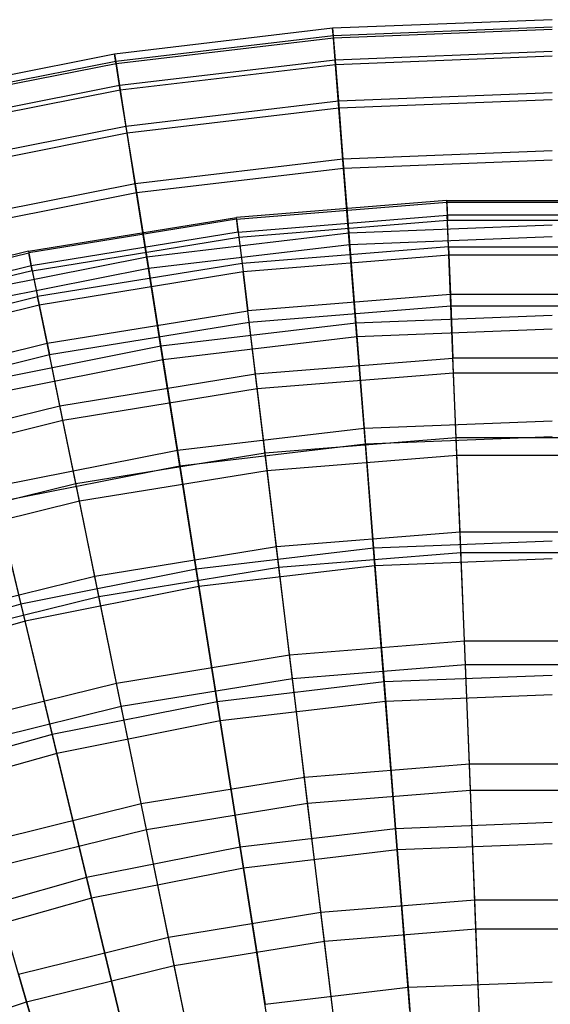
# Model space of a CAD drawing. Extents: x 0.02 to 4.75, y -2.35 to 2.37.
# Tile 122 of 131: x 1.94 to 2.38, y 1.54 to 2.37. Entities that reach past the tile are written whole.
import ezdxf

# ---------------------------------------------------------------- set-up
doc = ezdxf.new("R2010")
doc.units = 0
doc.header["$MEASUREMENT"] = 0
doc.layers.get('0').update_dxf_attribs({"color": 13, "linetype": 'CONTINUOUS'})

# ---------------------------------------------------------------- blocks, each defined once
blk = doc.blocks.new('CTLS_SNOW_BALL_ZWIS_PM_STL')
at = {"color": 0}
for p, q in [((2.38588, 2.37161, 2.84146), (2.20055, 2.36433, 2.84146)), ((2.38588, 2.37161, 2.84146), (2.20055, 2.36433, 2.84146)), ((2.20055, 2.36433, 2.84146), (2.01635, 2.34253, 2.84146)), ((2.20055, 2.36433, 2.84146), (2.01635, 2.34253, 2.84146)), ((2.20055, 2.36433, 2.84146), (2.20104, 2.35811, 3.0262)), ((2.20055, 2.36433, 2.84146), (2.20104, 2.35811, 3.0262)), ((2.20119, 2.35613, 2.6568), (2.20055, 2.36433, 2.84146)), ((2.20119, 2.35613, 2.6568), (2.20055, 2.36433, 2.84146)), ((2.38588, 2.36537, 3.0262), (2.20104, 2.35811, 3.0262)), ((2.38588, 2.36537, 3.0262), (2.20104, 2.35811, 3.0262)), ((2.38588, 2.36339, 2.6568), (2.20119, 2.35613, 2.6568)), ((2.38588, 2.36339, 2.6568), (2.20119, 2.35613, 2.6568)), ((2.20104, 2.35811, 3.0262), (2.01733, 2.33637, 3.0262)), ((2.20104, 2.35811, 3.0262), (2.01733, 2.33637, 3.0262)), ((2.20119, 2.35613, 2.6568), (2.01764, 2.33441, 2.6568)), ((2.20119, 2.35613, 2.6568), (2.01764, 2.33441, 2.6568)), ((2.20104, 2.35811, 3.0262), (2.20266, 2.33751, 3.20989)), ((2.20104, 2.35811, 3.0262), (2.20266, 2.33751, 3.20989)), ((2.20297, 2.33356, 2.47335), (2.20119, 2.35613, 2.6568)), ((2.20297, 2.33356, 2.47335), (2.20119, 2.35613, 2.6568)), ((2.01635, 2.34253, 2.84146), (1.83444, 2.30635, 2.84146)), ((2.01635, 2.34253, 2.84146), (1.83444, 2.30635, 2.84146)), ((2.01635, 2.34253, 2.84146), (2.01733, 2.33637, 3.0262)), ((2.01635, 2.34253, 2.84146), (2.01733, 2.33637, 3.0262)), ((2.01764, 2.33441, 2.6568), (2.01635, 2.34253, 2.84146)), ((2.01764, 2.33441, 2.6568), (2.01635, 2.34253, 2.84146)), ((2.38588, 2.34471, 3.20989), (2.20266, 2.33751, 3.20989)), ((2.38588, 2.34471, 3.20989), (2.20266, 2.33751, 3.20989)), ((2.38588, 2.34075, 2.47335), (2.20297, 2.33356, 2.47335)), ((2.38588, 2.34075, 2.47335), (2.20297, 2.33356, 2.47335)), ((2.01733, 2.33637, 3.0262), (1.8359, 2.30028, 3.0262)), ((2.01733, 2.33637, 3.0262), (1.8359, 2.30028, 3.0262)), ((2.01764, 2.33441, 2.6568), (1.83636, 2.29835, 2.6568)), ((2.01764, 2.33441, 2.6568), (1.83636, 2.29835, 2.6568)), ((2.01733, 2.33637, 3.0262), (2.02056, 2.31596, 3.20989)), ((2.01733, 2.33637, 3.0262), (2.02056, 2.31596, 3.20989)), ((2.02118, 2.31205, 2.47335), (2.01764, 2.33441, 2.6568)), ((2.02118, 2.31205, 2.47335), (2.01764, 2.33441, 2.6568)), ((2.20266, 2.33751, 3.20989), (2.02056, 2.31596, 3.20989)), ((2.20266, 2.33751, 3.20989), (2.02056, 2.31596, 3.20989)), ((2.20297, 2.33356, 2.47335), (2.02118, 2.31205, 2.47335)), ((2.20297, 2.33356, 2.47335), (2.02118, 2.31205, 2.47335)), ((2.20266, 2.33751, 3.20989), (2.2054, 2.30266, 3.3914)), ((2.20266, 2.33751, 3.20989), (2.2054, 2.30266, 3.3914)), ((2.20586, 2.29676, 2.29223), (2.20297, 2.33356, 2.47335)), ((2.20586, 2.29676, 2.29223), (2.20297, 2.33356, 2.47335)), ((2.02056, 2.31596, 3.20989), (1.84072, 2.28019, 3.20989)), ((2.02056, 2.31596, 3.20989), (1.84072, 2.28019, 3.20989)), ((2.02056, 2.31596, 3.20989), (2.02603, 2.28143, 3.3914)), ((2.02056, 2.31596, 3.20989), (2.02603, 2.28143, 3.3914)), ((2.02118, 2.31205, 2.47335), (1.84165, 2.27633, 2.47335)), ((2.02118, 2.31205, 2.47335), (1.84165, 2.27633, 2.47335)), ((2.02696, 2.27559, 2.29223), (2.02118, 2.31205, 2.47335)), ((2.02696, 2.27559, 2.29223), (2.02118, 2.31205, 2.47335)), ((2.38588, 2.30975, 3.3914), (2.2054, 2.30266, 3.3914)), ((2.38588, 2.30975, 3.3914), (2.2054, 2.30266, 3.3914)), ((2.2054, 2.30266, 3.3914), (2.02603, 2.28143, 3.3914)), ((2.2054, 2.30266, 3.3914), (2.02603, 2.28143, 3.3914)), ((2.20586, 2.29676, 2.29223), (2.02696, 2.27559, 2.29223)), ((2.20586, 2.29676, 2.29223), (2.02696, 2.27559, 2.29223)), ((2.2054, 2.30266, 3.3914), (2.20925, 2.25376, 3.56962)), ((2.2054, 2.30266, 3.3914), (2.20925, 2.25376, 3.56962)), ((2.38588, 2.30383, 2.29223), (2.20586, 2.29676, 2.29223)), ((2.38588, 2.30383, 2.29223), (2.20586, 2.29676, 2.29223)), ((2.20986, 2.24596, 2.11455), (2.20586, 2.29676, 2.29223)), ((2.20986, 2.24596, 2.11455), (2.20586, 2.29676, 2.29223)), ((2.02603, 2.28143, 3.3914), (1.84888, 2.24619, 3.3914)), ((2.02603, 2.28143, 3.3914), (1.84888, 2.24619, 3.3914)), ((2.02603, 2.28143, 3.3914), (2.03371, 2.23298, 3.56962)), ((2.02603, 2.28143, 3.3914), (2.03371, 2.23298, 3.56962)), ((2.02696, 2.27559, 2.29223), (1.85026, 2.24044, 2.29223)), ((2.02696, 2.27559, 2.29223), (1.85026, 2.24044, 2.29223)), ((2.03493, 2.22525, 2.11455), (2.02696, 2.27559, 2.29223)), ((2.03493, 2.22525, 2.11455), (2.02696, 2.27559, 2.29223)), ((2.38588, 2.2607, 3.56962), (2.20925, 2.25376, 3.56962)), ((2.38588, 2.2607, 3.56962), (2.20925, 2.25376, 3.56962)), ((2.20925, 2.25376, 3.56962), (2.03371, 2.23298, 3.56962)), ((2.20925, 2.25376, 3.56962), (2.03371, 2.23298, 3.56962)), ((2.20925, 2.25376, 3.56962), (2.21418, 2.19112, 3.74345)), ((2.20925, 2.25376, 3.56962), (2.21418, 2.19112, 3.74345)), ((2.38588, 2.25287, 2.11455), (2.20986, 2.24596, 2.11455)), ((2.38588, 2.25287, 2.11455), (2.20986, 2.24596, 2.11455)), ((2.20986, 2.24596, 2.11455), (2.03493, 2.22525, 2.11455)), ((2.20986, 2.24596, 2.11455), (2.03493, 2.22525, 2.11455)), ((2.21494, 2.18145, 1.9414), (2.20986, 2.24596, 2.11455)), ((2.21494, 2.18145, 1.9414), (2.20986, 2.24596, 2.11455)), ((2.03371, 2.23298, 3.56962), (1.86033, 2.19849, 3.56962)), ((2.03371, 2.23298, 3.56962), (1.86033, 2.19849, 3.56962)), ((2.03371, 2.23298, 3.56962), (2.04353, 2.17092, 3.74345)), ((2.03371, 2.23298, 3.56962), (2.04353, 2.17092, 3.74345)), ((2.03493, 2.22525, 2.11455), (1.86216, 2.19088, 2.11455)), ((2.03493, 2.22525, 2.11455), (1.86216, 2.19088, 2.11455)), ((2.04505, 2.16135, 1.9414), (2.03493, 2.22525, 2.11455)), ((2.04505, 2.16135, 1.9414), (2.03493, 2.22525, 2.11455)), ((2.29684, 2.21892, 2.92363), (2.11934, 2.20459, 2.92363)), ((2.29684, 2.21892, 2.92363), (2.11934, 2.20459, 2.92363)), ((2.11951, 2.20319, 2.74317), (2.2969, 2.21751, 2.74317)), ((2.11951, 2.20319, 2.74317), (2.2969, 2.21751, 2.74317)), ((2.29684, 2.21892, 2.92363), (2.29735, 2.20632, 3.10366)), ((2.29684, 2.21892, 2.92363), (2.2969, 2.21751, 2.74317)), ((2.29684, 2.21892, 2.92363), (2.29735, 2.20632, 3.10366)), ((2.29684, 2.21892, 2.92363), (2.47492, 2.21892, 2.92363)), ((2.29684, 2.21892, 2.92363), (2.2969, 2.21751, 2.74317)), ((2.29684, 2.21892, 2.92363), (2.47492, 2.21892, 2.92363)), ((2.2969, 2.21751, 2.74317), (2.47486, 2.21751, 2.74317)), ((2.2969, 2.21751, 2.74317), (2.29752, 2.2021, 2.56336)), ((2.2969, 2.21751, 2.74317), (2.47486, 2.21751, 2.74317)), ((2.2969, 2.21751, 2.74317), (2.29752, 2.2021, 2.56336)), ((2.12086, 2.19207, 3.10366), (2.29735, 2.20632, 3.10366)), ((2.12086, 2.19207, 3.10366), (2.29735, 2.20632, 3.10366)), ((2.29842, 2.1798, 3.28217), (2.29735, 2.20632, 3.10366)), ((2.29842, 2.1798, 3.28217), (2.29735, 2.20632, 3.10366)), ((2.47441, 2.20632, 3.10366), (2.29735, 2.20632, 3.10366)), ((2.47441, 2.20632, 3.10366), (2.29735, 2.20632, 3.10366)), ((1.94357, 2.17602, 2.92363), (2.11934, 2.20459, 2.92363)), ((1.94357, 2.17602, 2.92363), (2.11934, 2.20459, 2.92363)), ((2.11951, 2.20319, 2.74317), (1.94385, 2.17464, 2.74317)), ((2.11951, 2.20319, 2.74317), (1.94385, 2.17464, 2.74317)), ((2.11951, 2.20319, 2.74317), (2.11934, 2.20459, 2.92363)), ((2.12086, 2.19207, 3.10366), (2.11934, 2.20459, 2.92363)), ((2.11951, 2.20319, 2.74317), (2.11934, 2.20459, 2.92363)), ((2.12086, 2.19207, 3.10366), (2.11934, 2.20459, 2.92363)), ((2.11951, 2.20319, 2.74317), (2.12137, 2.18788, 2.56336)), ((2.11951, 2.20319, 2.74317), (2.12137, 2.18788, 2.56336)), ((2.12137, 2.18788, 2.56336), (2.29752, 2.2021, 2.56336)), ((2.12137, 2.18788, 2.56336), (2.29752, 2.2021, 2.56336)), ((2.38588, 2.19786, 3.74345), (2.21418, 2.19112, 3.74345)), ((2.38588, 2.19786, 3.74345), (2.21418, 2.19112, 3.74345)), ((2.2987, 2.1728, 2.38528), (2.29752, 2.2021, 2.56336)), ((2.29752, 2.2021, 2.56336), (2.47424, 2.2021, 2.56336)), ((2.2987, 2.1728, 2.38528), (2.29752, 2.2021, 2.56336)), ((2.29752, 2.2021, 2.56336), (2.47424, 2.2021, 2.56336)), ((2.12086, 2.19207, 3.10366), (1.94609, 2.16367, 3.10366)), ((2.12086, 2.19207, 3.10366), (1.94609, 2.16367, 3.10366)), ((2.21418, 2.19112, 3.74345), (2.04353, 2.17092, 3.74345)), ((2.21418, 2.19112, 3.74345), (2.04353, 2.17092, 3.74345)), ((2.12086, 2.19207, 3.10366), (2.12406, 2.16573, 3.28217)), ((2.12086, 2.19207, 3.10366), (2.12406, 2.16573, 3.28217)), ((2.21418, 2.19112, 3.74345), (2.22016, 2.11512, 3.91185)), ((2.21418, 2.19112, 3.74345), (2.22016, 2.11512, 3.91185)), ((2.38588, 2.18817, 1.9414), (2.21494, 2.18145, 1.9414)), ((2.38588, 2.18817, 1.9414), (2.21494, 2.18145, 1.9414)), ((1.94694, 2.15953, 2.56336), (2.12137, 2.18788, 2.56336)), ((1.94694, 2.15953, 2.56336), (2.12137, 2.18788, 2.56336)), ((2.21494, 2.18145, 1.9414), (2.04505, 2.16135, 1.9414)), ((2.21494, 2.18145, 1.9414), (2.04505, 2.16135, 1.9414)), ((2.12137, 2.18788, 2.56336), (2.1249, 2.15877, 2.38528)), ((2.12137, 2.18788, 2.56336), (2.1249, 2.15877, 2.38528)), ((2.29842, 2.1798, 3.28217), (2.12406, 2.16573, 3.28217)), ((2.29842, 2.1798, 3.28217), (2.12406, 2.16573, 3.28217)), ((2.22106, 2.10365, 1.77383), (2.21494, 2.18145, 1.9414)), ((2.22106, 2.10365, 1.77383), (2.21494, 2.18145, 1.9414)), ((2.29842, 2.1798, 3.28217), (2.30004, 2.13951, 3.45808)), ((2.29842, 2.1798, 3.28217), (2.30004, 2.13951, 3.45808)), ((2.29842, 2.1798, 3.28217), (2.47334, 2.1798, 3.28217)), ((2.29842, 2.1798, 3.28217), (2.47334, 2.1798, 3.28217)), ((1.94357, 2.17602, 2.92363), (1.77067, 2.1334, 2.92363)), ((1.94357, 2.17602, 2.92363), (1.77067, 2.1334, 2.92363)), ((1.77106, 2.13205, 2.74317), (1.94385, 2.17464, 2.74317)), ((1.77106, 2.13205, 2.74317), (1.94385, 2.17464, 2.74317)), ((1.94357, 2.17602, 2.92363), (1.94385, 2.17464, 2.74317)), ((1.94357, 2.17602, 2.92363), (1.94609, 2.16367, 3.10366)), ((1.94357, 2.17602, 2.92363), (1.94385, 2.17464, 2.74317)), ((1.94357, 2.17602, 2.92363), (1.94609, 2.16367, 3.10366)), ((1.94694, 2.15953, 2.56336), (1.94385, 2.17464, 2.74317)), ((1.94694, 2.15953, 2.56336), (1.94385, 2.17464, 2.74317)), ((2.1249, 2.15877, 2.38528), (2.2987, 2.1728, 2.38528)), ((2.1249, 2.15877, 2.38528), (2.2987, 2.1728, 2.38528)), ((2.30043, 2.12976, 2.21003), (2.2987, 2.1728, 2.38528)), ((2.2987, 2.1728, 2.38528), (2.47306, 2.1728, 2.38528)), ((2.30043, 2.12976, 2.21003), (2.2987, 2.1728, 2.38528)), ((2.2987, 2.1728, 2.38528), (2.47306, 2.1728, 2.38528)), ((1.94609, 2.16367, 3.10366), (1.77417, 2.1213, 3.10366)), ((1.94609, 2.16367, 3.10366), (1.77417, 2.1213, 3.10366)), ((2.04353, 2.17092, 3.74345), (1.875, 2.1374, 3.74345)), ((2.04353, 2.17092, 3.74345), (1.875, 2.1374, 3.74345)), ((1.94609, 2.16367, 3.10366), (1.9514, 2.13767, 3.28217)), ((1.94609, 2.16367, 3.10366), (1.9514, 2.13767, 3.28217)), ((2.12406, 2.16573, 3.28217), (1.9514, 2.13767, 3.28217)), ((2.12406, 2.16573, 3.28217), (1.9514, 2.13767, 3.28217)), ((2.04353, 2.17092, 3.74345), (2.05546, 2.09562, 3.91185)), ((2.04353, 2.17092, 3.74345), (2.05546, 2.09562, 3.91185)), ((2.12406, 2.16573, 3.28217), (2.12892, 2.1257, 3.45808)), ((2.12406, 2.16573, 3.28217), (2.12892, 2.1257, 3.45808)), ((1.94694, 2.15953, 2.56336), (1.77535, 2.11724, 2.56336)), ((1.94694, 2.15953, 2.56336), (1.77535, 2.11724, 2.56336)), ((2.04505, 2.16135, 1.9414), (1.87727, 2.12797, 1.9414)), ((2.04505, 2.16135, 1.9414), (1.87727, 2.12797, 1.9414)), ((1.94694, 2.15953, 2.56336), (1.9528, 2.1308, 2.38528)), ((1.94694, 2.15953, 2.56336), (1.9528, 2.1308, 2.38528)), ((1.9528, 2.1308, 2.38528), (2.1249, 2.15877, 2.38528)), ((1.9528, 2.1308, 2.38528), (2.1249, 2.15877, 2.38528)), ((2.05726, 2.08427, 1.77383), (2.04505, 2.16135, 1.9414)), ((2.05726, 2.08427, 1.77383), (2.04505, 2.16135, 1.9414)), ((2.1301, 2.11601, 2.21003), (2.1249, 2.15877, 2.38528)), ((2.1301, 2.11601, 2.21003), (2.1249, 2.15877, 2.38528)), ((2.30004, 2.13951, 3.45808), (2.12892, 2.1257, 3.45808)), ((2.30004, 2.13951, 3.45808), (2.12892, 2.1257, 3.45808)), ((2.30004, 2.13951, 3.45808), (2.30221, 2.0857, 3.63032)), ((2.47172, 2.13951, 3.45808), (2.30004, 2.13951, 3.45808)), ((2.30004, 2.13951, 3.45808), (2.30221, 2.0857, 3.63032)), ((2.47172, 2.13951, 3.45808), (2.30004, 2.13951, 3.45808)), ((1.78156, 2.0958, 3.28217), (1.9514, 2.13767, 3.28217)), ((1.78156, 2.0958, 3.28217), (1.9514, 2.13767, 3.28217)), ((1.78351, 2.08907, 2.38528), (1.9528, 2.1308, 2.38528)), ((1.78351, 2.08907, 2.38528), (1.9528, 2.1308, 2.38528)), ((1.95946, 2.09816, 3.45808), (1.9514, 2.13767, 3.28217)), ((1.95946, 2.09816, 3.45808), (1.9514, 2.13767, 3.28217)), ((1.9528, 2.1308, 2.38528), (1.96142, 2.0886, 2.21003)), ((1.9528, 2.1308, 2.38528), (1.96142, 2.0886, 2.21003)), ((1.95946, 2.09816, 3.45808), (2.12892, 2.1257, 3.45808)), ((1.95946, 2.09816, 3.45808), (2.12892, 2.1257, 3.45808)), ((2.13541, 2.07224, 3.63032), (2.12892, 2.1257, 3.45808)), ((2.13541, 2.07224, 3.63032), (2.12892, 2.1257, 3.45808)), ((2.1301, 2.11601, 2.21003), (2.30043, 2.12976, 2.21003)), ((2.1301, 2.11601, 2.21003), (2.30043, 2.12976, 2.21003)), ((2.38588, 2.12163, 3.91185), (2.22016, 2.11512, 3.91185)), ((2.38588, 2.12163, 3.91185), (2.22016, 2.11512, 3.91185)), ((2.30271, 2.07327, 2.03864), (2.30043, 2.12976, 2.21003)), ((2.30271, 2.07327, 2.03864), (2.30043, 2.12976, 2.21003)), ((2.30043, 2.12976, 2.21003), (2.47133, 2.12976, 2.21003)), ((2.30043, 2.12976, 2.21003), (2.47133, 2.12976, 2.21003)), ((1.96142, 2.0886, 2.21003), (2.1301, 2.11601, 2.21003)), ((1.96142, 2.0886, 2.21003), (2.1301, 2.11601, 2.21003)), ((2.22016, 2.11512, 3.91185), (2.05546, 2.09562, 3.91185)), ((2.22016, 2.11512, 3.91185), (2.05546, 2.09562, 3.91185)), ((2.13691, 2.05988, 2.03864), (2.1301, 2.11601, 2.21003)), ((2.13691, 2.05988, 2.03864), (2.1301, 2.11601, 2.21003)), ((2.22016, 2.11512, 3.91185), (2.22716, 2.02623, 4.07376)), ((2.22016, 2.11512, 3.91185), (2.22716, 2.02623, 4.07376)), ((2.38588, 2.11013, 1.77383), (2.22106, 2.10365, 1.77383)), ((2.38588, 2.11013, 1.77383), (2.22106, 2.10365, 1.77383)), ((1.79278, 2.05707, 3.45808), (1.95946, 2.09816, 3.45808)), ((1.79278, 2.05707, 3.45808), (1.95946, 2.09816, 3.45808)), ((1.97024, 2.04539, 3.63032), (1.95946, 2.09816, 3.45808)), ((1.97024, 2.04539, 3.63032), (1.95946, 2.09816, 3.45808)), ((2.22106, 2.10365, 1.77383), (2.05726, 2.08427, 1.77383)), ((2.22106, 2.10365, 1.77383), (2.05726, 2.08427, 1.77383)), ((2.22819, 2.01303, 1.61289), (2.22106, 2.10365, 1.77383)), ((2.22819, 2.01303, 1.61289), (2.22106, 2.10365, 1.77383)), ((1.79549, 2.0477, 2.21003), (1.96142, 2.0886, 2.21003)), ((1.79549, 2.0477, 2.21003), (1.96142, 2.0886, 2.21003)), ((2.05546, 2.09562, 3.91185), (1.8928, 2.06327, 3.91185)), ((2.05546, 2.09562, 3.91185), (1.8928, 2.06327, 3.91185)), ((1.97273, 2.0332, 2.03864), (1.96142, 2.0886, 2.21003)), ((1.97273, 2.0332, 2.03864), (1.96142, 2.0886, 2.21003)), ((2.05546, 2.09562, 3.91185), (2.06941, 2.00756, 4.07376)), ((2.05546, 2.09562, 3.91185), (2.06941, 2.00756, 4.07376)), ((2.05726, 2.08427, 1.77383), (1.89548, 2.05209, 1.77383)), ((2.05726, 2.08427, 1.77383), (1.89548, 2.05209, 1.77383)), ((2.07148, 1.99448, 1.61289), (2.05726, 2.08427, 1.77383)), ((2.07148, 1.99448, 1.61289), (2.05726, 2.08427, 1.77383)), ((2.13541, 2.07224, 3.63032), (2.30221, 2.0857, 3.63032)), ((2.13541, 2.07224, 3.63032), (2.30221, 2.0857, 3.63032)), ((2.30491, 2.01869, 3.79787), (2.30221, 2.0857, 3.63032)), ((2.46955, 2.0857, 3.63032), (2.30221, 2.0857, 3.63032)), ((2.30491, 2.01869, 3.79787), (2.30221, 2.0857, 3.63032)), ((2.46955, 2.0857, 3.63032), (2.30221, 2.0857, 3.63032)), ((1.97024, 2.04539, 3.63032), (2.13541, 2.07224, 3.63032)), ((1.97024, 2.04539, 3.63032), (2.13541, 2.07224, 3.63032)), ((2.14349, 2.00566, 3.79787), (2.13541, 2.07224, 3.63032)), ((2.14349, 2.00566, 3.79787), (2.13541, 2.07224, 3.63032)), ((2.13691, 2.05988, 2.03864), (2.30271, 2.07327, 2.03864)), ((2.13691, 2.05988, 2.03864), (2.30271, 2.07327, 2.03864)), ((2.30552, 2.00365, 1.87217), (2.30271, 2.07327, 2.03864)), ((2.30271, 2.07327, 2.03864), (2.46905, 2.07327, 2.03864)), ((2.30552, 2.00365, 1.87217), (2.30271, 2.07327, 2.03864)), ((2.30271, 2.07327, 2.03864), (2.46905, 2.07327, 2.03864)), ((1.97273, 2.0332, 2.03864), (2.13691, 2.05988, 2.03864)), ((1.97273, 2.0332, 2.03864), (2.13691, 2.05988, 2.03864)), ((2.14531, 1.99071, 1.87217), (2.13691, 2.05988, 2.03864)), ((2.14531, 1.99071, 1.87217), (2.13691, 2.05988, 2.03864)), ((1.80776, 2.00535, 3.63032), (1.97024, 2.04539, 3.63032)), ((1.80776, 2.00535, 3.63032), (1.97024, 2.04539, 3.63032)), ((1.98365, 1.97968, 3.79787), (1.97024, 2.04539, 3.63032)), ((1.98365, 1.97968, 3.79787), (1.97024, 2.04539, 3.63032)), ((1.81122, 1.99339, 2.03864), (1.97273, 2.0332, 2.03864)), ((1.81122, 1.99339, 2.03864), (1.97273, 2.0332, 2.03864)), ((1.98666, 1.96493, 1.87217), (1.97273, 2.0332, 2.03864)), ((1.98666, 1.96493, 1.87217), (1.97273, 2.0332, 2.03864)), ((2.38588, 2.03246, 4.07376), (2.22716, 2.02623, 4.07376)), ((2.38588, 2.03246, 4.07376), (2.22716, 2.02623, 4.07376)), ((2.22716, 2.02623, 4.07376), (2.06941, 2.00756, 4.07376)), ((2.22716, 2.02623, 4.07376), (2.06941, 2.00756, 4.07376)), ((2.22716, 2.02623, 4.07376), (2.23512, 1.92498, 4.22821)), ((2.22716, 2.02623, 4.07376), (2.23512, 1.92498, 4.22821)), ((2.14349, 2.00566, 3.79787), (2.30491, 2.01869, 3.79787)), ((2.14349, 2.00566, 3.79787), (2.30491, 2.01869, 3.79787)), ((2.38588, 2.01923, 1.61289), (2.22819, 2.01303, 1.61289)), ((2.38588, 2.01923, 1.61289), (2.22819, 2.01303, 1.61289)), ((2.30813, 1.93888, 3.9597), (2.30491, 2.01869, 3.79787)), ((2.30491, 2.01869, 3.79787), (2.46685, 2.01869, 3.79787)), ((2.30813, 1.93888, 3.9597), (2.30491, 2.01869, 3.79787)), ((2.30491, 2.01869, 3.79787), (2.46685, 2.01869, 3.79787)), ((2.06941, 2.00756, 4.07376), (1.91361, 1.97657, 4.07376)), ((2.06941, 2.00756, 4.07376), (1.91361, 1.97657, 4.07376)), ((1.98365, 1.97968, 3.79787), (2.14349, 2.00566, 3.79787)), ((1.98365, 1.97968, 3.79787), (2.14349, 2.00566, 3.79787)), ((2.06941, 2.00756, 4.07376), (2.0853, 1.90725, 4.22821)), ((2.06941, 2.00756, 4.07376), (2.0853, 1.90725, 4.22821)), ((2.22819, 2.01303, 1.61289), (2.07148, 1.99448, 1.61289)), ((2.22819, 2.01303, 1.61289), (2.07148, 1.99448, 1.61289)), ((2.15312, 1.92637, 3.9597), (2.14349, 2.00566, 3.79787)), ((2.15312, 1.92637, 3.9597), (2.14349, 2.00566, 3.79787)), ((2.23629, 1.91014, 1.45954), (2.22819, 2.01303, 1.61289)), ((2.23629, 1.91014, 1.45954), (2.22819, 2.01303, 1.61289)), ((2.14531, 1.99071, 1.87217), (2.30552, 2.00365, 1.87217)), ((2.14531, 1.99071, 1.87217), (2.30552, 2.00365, 1.87217)), ((2.30883, 1.92132, 1.7116), (2.30552, 2.00365, 1.87217)), ((2.30883, 1.92132, 1.7116), (2.30552, 2.00365, 1.87217)), ((2.30552, 2.00365, 1.87217), (2.46624, 2.00365, 1.87217)), ((2.30552, 2.00365, 1.87217), (2.46624, 2.00365, 1.87217)), ((2.07148, 1.99448, 1.61289), (1.9167, 1.9637, 1.61289)), ((2.07148, 1.99448, 1.61289), (1.9167, 1.9637, 1.61289)), ((1.98666, 1.96493, 1.87217), (2.14531, 1.99071, 1.87217)), ((1.98666, 1.96493, 1.87217), (2.14531, 1.99071, 1.87217)), ((2.08763, 1.89254, 1.45954), (2.07148, 1.99448, 1.61289)), ((2.08763, 1.89254, 1.45954), (2.07148, 1.99448, 1.61289)), ((2.15524, 1.90892, 1.7116), (2.14531, 1.99071, 1.87217)), ((2.15524, 1.90892, 1.7116), (2.14531, 1.99071, 1.87217)), ((1.82642, 1.94093, 3.79787), (1.98365, 1.97968, 3.79787)), ((1.82642, 1.94093, 3.79787), (1.98365, 1.97968, 3.79787)), ((1.91361, 1.97657, 4.07376), (1.93732, 1.87782, 4.22821)), ((1.91361, 1.97657, 4.07376), (1.93732, 1.87782, 4.22821)), ((1.99963, 1.90143, 3.9597), (1.98365, 1.97968, 3.79787)), ((1.99963, 1.90143, 3.9597), (1.98365, 1.97968, 3.79787)), ((1.83061, 1.92647, 1.87217), (1.98666, 1.96493, 1.87217)), ((1.83061, 1.92647, 1.87217), (1.98666, 1.96493, 1.87217)), ((1.9408, 1.86334, 1.45954), (1.9167, 1.9637, 1.61289)), ((1.9408, 1.86334, 1.45954), (1.9167, 1.9637, 1.61289)), ((2.00314, 1.88421, 1.7116), (1.98666, 1.96493, 1.87217)), ((2.00314, 1.88421, 1.7116), (1.98666, 1.96493, 1.87217)), ((2.15312, 1.92637, 3.9597), (2.30813, 1.93888, 3.9597)), ((2.15312, 1.92637, 3.9597), (2.30813, 1.93888, 3.9597)), ((2.30813, 1.93888, 3.9597), (2.46363, 1.93888, 3.9597)), ((2.31184, 1.84677, 4.11485), (2.30813, 1.93888, 3.9597)), ((2.31184, 1.84677, 4.11485), (2.30813, 1.93888, 3.9597)), ((2.30813, 1.93888, 3.9597), (2.46363, 1.93888, 3.9597)), ((2.38588, 1.93091, 4.22821), (2.23512, 1.92498, 4.22821)), ((2.38588, 1.93091, 4.22821), (2.23512, 1.92498, 4.22821)), ((1.99963, 1.90143, 3.9597), (2.15312, 1.92637, 3.9597)), ((1.99963, 1.90143, 3.9597), (2.15312, 1.92637, 3.9597)), ((2.23512, 1.92498, 4.22821), (2.0853, 1.90725, 4.22821)), ((2.23512, 1.92498, 4.22821), (2.0853, 1.90725, 4.22821)), ((2.16423, 1.83485, 4.11485), (2.15312, 1.92637, 3.9597)), ((2.16423, 1.83485, 4.11485), (2.15312, 1.92637, 3.9597)), ((2.23512, 1.92498, 4.22821), (2.24401, 1.81201, 4.37424)), ((2.23512, 1.92498, 4.22821), (2.24401, 1.81201, 4.37424)), ((2.15524, 1.90892, 1.7116), (2.30883, 1.92132, 1.7116)), ((2.15524, 1.90892, 1.7116), (2.30883, 1.92132, 1.7116)), ((2.38588, 1.91602, 1.45954), (2.23629, 1.91014, 1.45954)), ((2.38588, 1.91602, 1.45954), (2.23629, 1.91014, 1.45954)), ((2.31264, 1.82679, 1.55792), (2.30883, 1.92132, 1.7116)), ((2.31264, 1.82679, 1.55792), (2.30883, 1.92132, 1.7116)), ((2.30883, 1.92132, 1.7116), (2.46293, 1.92132, 1.7116)), ((2.30883, 1.92132, 1.7116), (2.46293, 1.92132, 1.7116)), ((2.0853, 1.90725, 4.22821), (1.93732, 1.87782, 4.22821)), ((2.0853, 1.90725, 4.22821), (1.93732, 1.87782, 4.22821)), ((2.00314, 1.88421, 1.7116), (2.15524, 1.90892, 1.7116)), ((2.00314, 1.88421, 1.7116), (2.15524, 1.90892, 1.7116)), ((2.0853, 1.90725, 4.22821), (2.10302, 1.79533, 4.37424)), ((2.0853, 1.90725, 4.22821), (2.10302, 1.79533, 4.37424)), ((2.23629, 1.91014, 1.45954), (2.08763, 1.89254, 1.45954)), ((2.23629, 1.91014, 1.45954), (2.08763, 1.89254, 1.45954)), ((2.16664, 1.81501, 1.55792), (2.15524, 1.90892, 1.7116)), ((2.16664, 1.81501, 1.55792), (2.15524, 1.90892, 1.7116)), ((2.24531, 1.79561, 1.31473), (2.23629, 1.91014, 1.45954)), ((2.24531, 1.79561, 1.31473), (2.23629, 1.91014, 1.45954)), ((1.84864, 1.86421, 3.9597), (1.99963, 1.90143, 3.9597)), ((1.84864, 1.86421, 3.9597), (1.99963, 1.90143, 3.9597)), ((2.01807, 1.8111, 4.11485), (1.99963, 1.90143, 3.9597)), ((2.01807, 1.8111, 4.11485), (1.99963, 1.90143, 3.9597)), ((2.08763, 1.89254, 1.45954), (1.9408, 1.86334, 1.45954)), ((2.08763, 1.89254, 1.45954), (1.9408, 1.86334, 1.45954)), ((2.1056, 1.77907, 1.31473), (2.08763, 1.89254, 1.45954)), ((2.1056, 1.77907, 1.31473), (2.08763, 1.89254, 1.45954)), ((1.85353, 1.84733, 1.7116), (2.00314, 1.88421, 1.7116)), ((1.85353, 1.84733, 1.7116), (2.00314, 1.88421, 1.7116)), ((2.02207, 1.79151, 1.55792), (2.00314, 1.88421, 1.7116)), ((2.02207, 1.79151, 1.55792), (2.00314, 1.88421, 1.7116)), ((1.93732, 1.87782, 4.22821), (1.79211, 1.83686, 4.22821)), ((1.93732, 1.87782, 4.22821), (1.79211, 1.83686, 4.22821)), ((1.93732, 1.87782, 4.22821), (1.96378, 1.76763, 4.37424)), ((1.93732, 1.87782, 4.22821), (1.96378, 1.76763, 4.37424)), ((1.9408, 1.86334, 1.45954), (1.79672, 1.8227, 1.45954)), ((1.9408, 1.86334, 1.45954), (1.79672, 1.8227, 1.45954)), ((1.96762, 1.75163, 1.31473), (1.9408, 1.86334, 1.45954)), ((1.96762, 1.75163, 1.31473), (1.9408, 1.86334, 1.45954)), ((2.16423, 1.83485, 4.11485), (2.31184, 1.84677, 4.11485)), ((2.16423, 1.83485, 4.11485), (2.31184, 1.84677, 4.11485)), ((2.31602, 1.74289, 4.26236), (2.31184, 1.84677, 4.11485)), ((2.31184, 1.84677, 4.11485), (2.45992, 1.84677, 4.11485)), ((2.31602, 1.74289, 4.26236), (2.31184, 1.84677, 4.11485)), ((2.31184, 1.84677, 4.11485), (2.45992, 1.84677, 4.11485)), ((2.01807, 1.8111, 4.11485), (2.16423, 1.83485, 4.11485)), ((2.01807, 1.8111, 4.11485), (2.16423, 1.83485, 4.11485)), ((2.17677, 1.73165, 4.26236), (2.16423, 1.83485, 4.11485)), ((2.17677, 1.73165, 4.26236), (2.16423, 1.83485, 4.11485)), ((2.16664, 1.81501, 1.55792), (2.31264, 1.82679, 1.55792)), ((2.16664, 1.81501, 1.55792), (2.31264, 1.82679, 1.55792)), ((2.31692, 1.72062, 1.41204), (2.31264, 1.82679, 1.55792)), ((2.31264, 1.82679, 1.55792), (2.45912, 1.82679, 1.55792)), ((2.31692, 1.72062, 1.41204), (2.31264, 1.82679, 1.55792)), ((2.31264, 1.82679, 1.55792), (2.45912, 1.82679, 1.55792)), ((2.02207, 1.79151, 1.55792), (2.16664, 1.81501, 1.55792)), ((2.02207, 1.79151, 1.55792), (2.16664, 1.81501, 1.55792)), ((2.17945, 1.70953, 1.41204), (2.16664, 1.81501, 1.55792)), ((2.17945, 1.70953, 1.41204), (2.16664, 1.81501, 1.55792)), ((2.38588, 1.81759, 4.37424), (2.24401, 1.81201, 4.37424)), ((2.38588, 1.81759, 4.37424), (2.24401, 1.81201, 4.37424)), ((1.87429, 1.77566, 4.11485), (2.01807, 1.8111, 4.11485)), ((1.87429, 1.77566, 4.11485), (2.01807, 1.8111, 4.11485)), ((2.03886, 1.70924, 4.26236), (2.01807, 1.8111, 4.11485)), ((2.03886, 1.70924, 4.26236), (2.01807, 1.8111, 4.11485)), ((2.24401, 1.81201, 4.37424), (2.10302, 1.79533, 4.37424)), ((2.24401, 1.81201, 4.37424), (2.10302, 1.79533, 4.37424)), ((2.24401, 1.81201, 4.37424), (2.25377, 1.688, 4.51097)), ((2.24401, 1.81201, 4.37424), (2.25377, 1.688, 4.51097)), ((2.38588, 1.80113, 1.31473), (2.24531, 1.79561, 1.31473)), ((2.38588, 1.80113, 1.31473), (2.24531, 1.79561, 1.31473)), ((1.87985, 1.75646, 1.55792), (2.02207, 1.79151, 1.55792)), ((1.87985, 1.75646, 1.55792), (2.02207, 1.79151, 1.55792)), ((2.10302, 1.79533, 4.37424), (1.96378, 1.76763, 4.37424)), ((2.10302, 1.79533, 4.37424), (1.96378, 1.76763, 4.37424)), ((2.04332, 1.6874, 1.41204), (2.02207, 1.79151, 1.55792)), ((2.04332, 1.6874, 1.41204), (2.02207, 1.79151, 1.55792)), ((2.10302, 1.79533, 4.37424), (2.12248, 1.67247, 4.51097)), ((2.10302, 1.79533, 4.37424), (2.12248, 1.67247, 4.51097)), ((2.24531, 1.79561, 1.31473), (2.1056, 1.77907, 1.31473)), ((2.24531, 1.79561, 1.31473), (2.1056, 1.77907, 1.31473)), ((2.25518, 1.67014, 1.17935), (2.24531, 1.79561, 1.31473)), ((2.25518, 1.67014, 1.17935), (2.24531, 1.79561, 1.31473)), ((2.1056, 1.77907, 1.31473), (1.96762, 1.75163, 1.31473)), ((2.1056, 1.77907, 1.31473), (1.96762, 1.75163, 1.31473)), ((2.12529, 1.65477, 1.17935), (2.1056, 1.77907, 1.31473)), ((2.12529, 1.65477, 1.17935), (2.1056, 1.77907, 1.31473)), ((1.96378, 1.76763, 4.37424), (1.82713, 1.72909, 4.37424)), ((1.96378, 1.76763, 4.37424), (1.82713, 1.72909, 4.37424)), ((1.96378, 1.76763, 4.37424), (1.99282, 1.64667, 4.51097)), ((1.96378, 1.76763, 4.37424), (1.99282, 1.64667, 4.51097)), ((1.96762, 1.75163, 1.31473), (1.83222, 1.71344, 1.31473)), ((1.96762, 1.75163, 1.31473), (1.83222, 1.71344, 1.31473)), ((1.997, 1.62925, 1.17935), (1.96762, 1.75163, 1.31473)), ((1.997, 1.62925, 1.17935), (1.96762, 1.75163, 1.31473)), ((2.17677, 1.73165, 4.26236), (2.31602, 1.74289, 4.26236)), ((2.17677, 1.73165, 4.26236), (2.31602, 1.74289, 4.26236)), ((2.32066, 1.62788, 4.40137), (2.31602, 1.74289, 4.26236)), ((2.32066, 1.62788, 4.40137), (2.31602, 1.74289, 4.26236)), ((2.31602, 1.74289, 4.26236), (2.45573, 1.74289, 4.26236)), ((2.31602, 1.74289, 4.26236), (2.45573, 1.74289, 4.26236)), ((2.03886, 1.70924, 4.26236), (2.17677, 1.73165, 4.26236)), ((2.03886, 1.70924, 4.26236), (2.17677, 1.73165, 4.26236)), ((2.19064, 1.61739, 4.40137), (2.17677, 1.73165, 4.26236)), ((2.19064, 1.61739, 4.40137), (2.17677, 1.73165, 4.26236)), ((2.17945, 1.70953, 1.41204), (2.31692, 1.72062, 1.41204)), ((2.17945, 1.70953, 1.41204), (2.31692, 1.72062, 1.41204)), ((2.32164, 1.60346, 1.27486), (2.31692, 1.72062, 1.41204)), ((2.32164, 1.60346, 1.27486), (2.31692, 1.72062, 1.41204)), ((2.31692, 1.72062, 1.41204), (2.45484, 1.72062, 1.41204)), ((2.31692, 1.72062, 1.41204), (2.45484, 1.72062, 1.41204)), ((1.90321, 1.6758, 4.26236), (2.03886, 1.70924, 4.26236)), ((1.90321, 1.6758, 4.26236), (2.03886, 1.70924, 4.26236)), ((2.06189, 1.59646, 4.40137), (2.03886, 1.70924, 4.26236)), ((2.06189, 1.59646, 4.40137), (2.03886, 1.70924, 4.26236)), ((2.04332, 1.6874, 1.41204), (2.17945, 1.70953, 1.41204)), ((2.04332, 1.6874, 1.41204), (2.17945, 1.70953, 1.41204)), ((2.19359, 1.59312, 1.27486), (2.17945, 1.70953, 1.41204)), ((2.19359, 1.59312, 1.27486), (2.17945, 1.70953, 1.41204)), ((2.38588, 1.6932, 4.51097), (2.25377, 1.688, 4.51097)), ((2.38588, 1.6932, 4.51097), (2.25377, 1.688, 4.51097)), ((1.90941, 1.6544, 1.41204), (2.04332, 1.6874, 1.41204)), ((1.90941, 1.6544, 1.41204), (2.04332, 1.6874, 1.41204)), ((2.06678, 1.57252, 1.27486), (2.04332, 1.6874, 1.41204)), ((2.06678, 1.57252, 1.27486), (2.04332, 1.6874, 1.41204)), ((2.25377, 1.688, 4.51097), (2.12248, 1.67247, 4.51097)), ((2.25377, 1.688, 4.51097), (2.12248, 1.67247, 4.51097)), ((2.25377, 1.688, 4.51097), (2.26434, 1.55372, 4.63755)), ((2.25377, 1.688, 4.51097), (2.26434, 1.55372, 4.63755)), ((2.12248, 1.67247, 4.51097), (1.99282, 1.64667, 4.51097)), ((2.12248, 1.67247, 4.51097), (1.99282, 1.64667, 4.51097)), ((2.12248, 1.67247, 4.51097), (2.14355, 1.53942, 4.63755)), ((2.12248, 1.67247, 4.51097), (2.14355, 1.53942, 4.63755)), ((2.38588, 1.67528, 1.17935), (2.25518, 1.67014, 1.17935)), ((2.38588, 1.67528, 1.17935), (2.25518, 1.67014, 1.17935)), ((2.25518, 1.67014, 1.17935), (2.12529, 1.65477, 1.17935)), ((2.25518, 1.67014, 1.17935), (2.12529, 1.65477, 1.17935)), ((2.26585, 1.5345, 1.05423), (2.25518, 1.67014, 1.17935)), ((2.26585, 1.5345, 1.05423), (2.25518, 1.67014, 1.17935)), ((1.94204, 1.54177, 1.27486), (1.90941, 1.6544, 1.41204)), ((1.94204, 1.54177, 1.27486), (1.90941, 1.6544, 1.41204)), ((2.12529, 1.65477, 1.17935), (1.997, 1.62925, 1.17935)), ((2.12529, 1.65477, 1.17935), (1.997, 1.62925, 1.17935)), ((2.14657, 1.52039, 1.05423), (2.12529, 1.65477, 1.17935)), ((2.14657, 1.52039, 1.05423), (2.12529, 1.65477, 1.17935)), ((1.99282, 1.64667, 4.51097), (1.86557, 1.61079, 4.51097)), ((1.99282, 1.64667, 4.51097), (1.86557, 1.61079, 4.51097)), ((1.99282, 1.64667, 4.51097), (2.02426, 1.51569, 4.63755)), ((1.99282, 1.64667, 4.51097), (2.02426, 1.51569, 4.63755)), ((1.997, 1.62925, 1.17935), (1.87111, 1.59374, 1.17935)), ((1.997, 1.62925, 1.17935), (1.87111, 1.59374, 1.17935)), ((2.02876, 1.49695, 1.05423), (1.997, 1.62925, 1.17935)), ((2.02876, 1.49695, 1.05423), (1.997, 1.62925, 1.17935)), ((2.19064, 1.61739, 4.40137), (2.32066, 1.62788, 4.40137)), ((2.19064, 1.61739, 4.40137), (2.32066, 1.62788, 4.40137)), ((2.32571, 1.50244, 4.53101), (2.32066, 1.62788, 4.40137)), ((2.32571, 1.50244, 4.53101), (2.32066, 1.62788, 4.40137)), ((2.32066, 1.62788, 4.40137), (2.4511, 1.62788, 4.40137)), ((2.32066, 1.62788, 4.40137), (2.4511, 1.62788, 4.40137)), ((2.06189, 1.59646, 4.40137), (2.19064, 1.61739, 4.40137)), ((2.06189, 1.59646, 4.40137), (2.19064, 1.61739, 4.40137)), ((2.20577, 1.49276, 4.53101), (2.19064, 1.61739, 4.40137)), ((2.20577, 1.49276, 4.53101), (2.19064, 1.61739, 4.40137)), ((2.19359, 1.59312, 1.27486), (2.32164, 1.60346, 1.27486)), ((2.19359, 1.59312, 1.27486), (2.32164, 1.60346, 1.27486)), ((2.32678, 1.47601, 1.14719), (2.32164, 1.60346, 1.27486)), ((2.32678, 1.47601, 1.14719), (2.32164, 1.60346, 1.27486)), ((2.32164, 1.60346, 1.27486), (2.45012, 1.60346, 1.27486)), ((2.32164, 1.60346, 1.27486), (2.45012, 1.60346, 1.27486)), ((1.93524, 1.56525, 4.40137), (2.06189, 1.59646, 4.40137)), ((1.93524, 1.56525, 4.40137), (2.06189, 1.59646, 4.40137)), ((2.087, 1.47346, 4.53101), (2.06189, 1.59646, 4.40137)), ((2.087, 1.47346, 4.53101), (2.06189, 1.59646, 4.40137)), ((2.06678, 1.57252, 1.27486), (2.19359, 1.59312, 1.27486)), ((2.06678, 1.57252, 1.27486), (2.19359, 1.59312, 1.27486)), ((2.20896, 1.4665, 1.14719), (2.19359, 1.59312, 1.27486)), ((2.20896, 1.4665, 1.14719), (2.19359, 1.59312, 1.27486)), ((1.94204, 1.54177, 1.27486), (2.06678, 1.57252, 1.27486)), ((1.94204, 1.54177, 1.27486), (2.06678, 1.57252, 1.27486)), ((2.09229, 1.44754, 1.14719), (2.06678, 1.57252, 1.27486)), ((2.09229, 1.44754, 1.14719), (2.06678, 1.57252, 1.27486)), ((1.93524, 1.56525, 4.40137), (1.97016, 1.44466, 4.53101)), ((1.93524, 1.56525, 4.40137), (1.97016, 1.44466, 4.53101)), ((2.38588, 1.55849, 4.63755), (2.26434, 1.55372, 4.63755)), ((2.38588, 1.55849, 4.63755), (2.26434, 1.55372, 4.63755)), ((2.26434, 1.55372, 4.63755), (2.14355, 1.53942, 4.63755)), ((2.26434, 1.55372, 4.63755), (2.14355, 1.53942, 4.63755)), ((2.26434, 1.55372, 4.63755), (2.27565, 1.40998, 4.75321)), ((2.26434, 1.55372, 4.63755), (2.27565, 1.40998, 4.75321)), ((1.82017, 1.50109, 1.27486), (1.94204, 1.54177, 1.27486)), ((1.82017, 1.50109, 1.27486), (1.94204, 1.54177, 1.27486)), ((1.97752, 1.41925, 1.14719), (1.94204, 1.54177, 1.27486)), ((1.97752, 1.41925, 1.14719), (1.94204, 1.54177, 1.27486))]:
    blk.add_line(p, q, dxfattribs=at)

msp = doc.modelspace()

# ---------------------------------------------------------------- block references
at = {"color": 0}
msp.add_blockref('CTLS_SNOW_BALL_ZWIS_PM_STL', (0, 0), dxfattribs=at)

doc.saveas('drawing.dxf')
